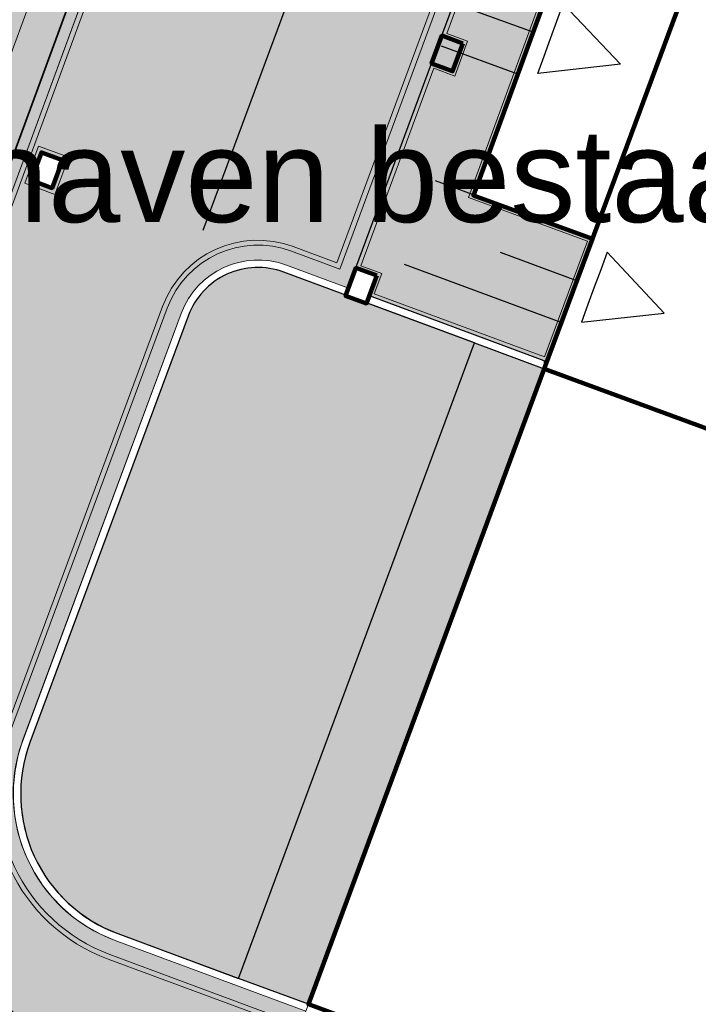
# Model space of a CAD drawing. Header units: metres. Extents: x 154038 to 155227, y 461678 to 462519.
# Tile 7 of 256: x 154438 to 154447, y 461929 to 461942. Entities that reach past the tile are written whole.
import ezdxf
from ezdxf import colors
from ezdxf.entities.mleader import LeaderData, LeaderLine
from ezdxf.math import Vec2, Vec3

# ---------------------------------------------------------------- set-up
doc = ezdxf.new("R2010")
doc.units = ezdxf.units.M
doc.linetypes.add('AM-AS', pattern=[16, 10, -2, 2, -2])
doc.linetypes.add('VH-OPSLUITBAND_100X200', pattern=[16, 8, -2, 4, -2])
for name, color, linetype, lineweight in [('B-WE-OG-BEBOUWING-GV', 2, 'Continuous', 100), ('N-WE-VH-KANTOPSLUITING_OPSLUITBAND_100X200-G', 150, 'VH-OPSLUITBAND_100X200', 0), ('N-WE-VH-KANTOPSLUITING_TROTTOIRBAND_130 150-G', 2, 'Continuous', 0), ('N-WE-VH-KANTVERHARDING_MOLGOOT-G', 6, 'Continuous', 18), ('N-WE-VH-KANTVERHARDING_STOEP-STREKLAAG-G', 230, 'Continuous', 18), ('N-WE-VH-KANTVERHARDING_TROTTOIR-ROLLAAG-G', 62, 'Continuous', 18), ('N-WE-VH-KANTVERHARDING_TROTTOIR-STREKLAAG-G', 220, 'Continuous', 18), ('N-WE-VH-VERHARDING_STRAATBAKSTEEN-STOEP-HV_WF-G', 6, 'Continuous', 25), ('N-WE-VH-VERHARDING_STRAATBAKSTEEN-TROTTOIR-HV_DF-G', 2, 'Continuous', 18), ('N-WE-VH-VERHARDING_STRAATBAKSTEEN_Rijbaan-KV_DF-G', 160, 'Continuous', 35)]:
    doc.layers.add(name, color=color, linetype=linetype, lineweight=lineweight)
for name, color, linetype in [('B-WE-OG-TOPOGRAFIE_KAVEL_ENTREE-G', 3, 'Continuous'), ('B-WE-OG-TOPOGRAFIE_KAVEL_ENTREE_APPARTEMENT-G', 160, 'Continuous'), ('N-GV-GR-GROENVOORZIENING_plantvakStraat_LAAG-G', 3, 'Continuous'), ('N-PV-WEG_RIJBAAN-AS-G', 40, 'AM-AS'), ('X-XX-AL-HULP-T', 7, 'Continuous')]:
    doc.layers.add(name, color=color, linetype=linetype)
doc.layers.add('B-WE-OG-TOPOGRAFIE_KAVEL_ENTREE-H', color=31, linetype='Continuous', plot=False)
for name, color, linetype, true_color in [('N-GV-GR-GROENVOORZIENING_BLINDE_GEVEL_Klimplant-V', 7, 'Continuous', 0x31b700), ('N-GV-GR-GROENVOORZIENING_plantvakStraat_LAAG-V', 7, 'Continuous', 0xcedc00), ('N-GV-GR-GROENVOORZIENING_PORTAAL_Klimplant-G', 7, 'Continuous', 0x00aa13)]:
    doc.layers.add(name, color=color, linetype=linetype, true_color=true_color)
for name, color, linetype, lineweight, true_color in [('N-WE-VH-KANTOPSLUITING_TROTTOIRBAND_130 150-V', 7, 'Continuous', 5, 0xa7a8aa), ('N-WE-VH-KANTVERHARDING_MOLGOOT-V', 7, 'Continuous', 18, 0xb76059), ('N-WE-VH-VERHARDING_STRAATBAKSTEEN-STOEP-HV_WF-V', 7, 'Continuous', 25, 0xb33d26), ('N-WE-VH-VERHARDING_STRAATBAKSTEEN-TROTTOIR-HV_DF-V', 7, 'Continuous', 18, 0xd14124), ('N-WE-VH-VERHARDING_STRAATBAKSTEEN_Rijbaan-KV_DF-V', 7, 'Continuous', 18, 0xb33d26)]:
    doc.layers.add(name, color=color, linetype=linetype, lineweight=lineweight, true_color=true_color)
doc.styles.add('maatvoering', font='arial.ttf')

# ---------------------------------------------------------------- blocks, each defined once
blk = doc.blocks.new('*U116')
at = {"layer": 'B-WE-OG-TOPOGRAFIE_KAVEL_ENTREE-G', "ltscale": 0.0001}
blk.add_lwpolyline([(-0.2500000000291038, 0.5), (-1.250000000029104, 0), (-0.2500000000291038, -0.5), (-0.2500000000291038, -0.25), (-0.2500000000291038, 0), (-0.2500000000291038, 0.25)], close=True, dxfattribs=at)
at = {"layer": 'B-WE-OG-TOPOGRAFIE_KAVEL_ENTREE-H'}
for points in [[(-2.91038304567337e-11, 0.5999999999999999), (2.248194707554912, 0.5999999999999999)], [(-2.91038304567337e-11, 0), (1.093126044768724, 0)], [(-2.91038304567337e-11, -0.5999999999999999), (2.248194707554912, -0.5999999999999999)]]:
    blk.add_lwpolyline(points, dxfattribs=at)
blk = doc.blocks.new('*U168')
at = {"layer": 'B-WE-OG-TOPOGRAFIE_KAVEL_ENTREE-G', "ltscale": 0.0001}
blk.add_lwpolyline([(0.2499999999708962, 0.5), (1.249999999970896, 0), (0.2499999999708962, -0.5), (0.2499999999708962, -0.25), (0.2499999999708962, 0), (0.2499999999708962, 0.25)], close=True, dxfattribs=at)
at = {"layer": 'B-WE-OG-TOPOGRAFIE_KAVEL_ENTREE-H'}
for points in [[(-2.91038304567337e-11, 0.5999999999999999), (-1.093126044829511, 0.5999999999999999)], [(-2.91038304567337e-11, 0), (-1.093126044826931, 0)], [(-2.91038304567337e-11, -0.5999999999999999), (-1.093126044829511, -0.5999999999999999)]]:
    blk.add_lwpolyline(points, dxfattribs=at)
blk = doc.blocks.new('_Dot')
at = {"color": 0, "linetype": 'ByBlock', "lineweight": -2}
blk.add_line((-0.5, 0), (-1, 0), dxfattribs=at)
at = {"color": 0, "linetype": 'ByBlock', "const_width": 0.5}
blk.add_lwpolyline([(-0.25, 0, 1), (0.25, 0, 1)], format="xyb", close=True, dxfattribs=at)

msp = doc.modelspace()

# ---------------------------------------------------------------- hatches: boundary and pattern name
at = {"layer": 'N-GV-GR-GROENVOORZIENING_BLINDE_GEVEL_Klimplant-V'}
h = msp.add_hatch(color=256, dxfattribs=at)
h.dxf.hatch_style = 1
h.paths.add_polyline_path([(154445.069999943, 461937.7349998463), (154441.90000002, 461929.190000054), (154440.962436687, 461929.5378146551), (154444.13243661, 461938.0828144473)])
at = {"layer": 'N-GV-GR-GROENVOORZIENING_plantvakStraat_LAAG-V'}
h = msp.add_hatch(color=256, dxfattribs=at)
h.dxf.hatch_style = 1
edge = h.paths.add_edge_path()
edge.add_line((154440.9624448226, 461929.5378365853), (154444.1324447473, 461938.0828363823))
edge.add_line((154444.1324447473, 461938.0828363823), (154441.569727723, 461939.0336141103))
edge.add_arc((154441.2218911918, 461938.0960589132), 1.000000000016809, 69.6449553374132, 159.6449553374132)
edge.add_line((154440.2843359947, 461938.4438954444), (154438.1576457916, 461932.7116353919))
edge.add_arc((154440.0327561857, 461932.0159623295), 1.999999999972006, 159.6449553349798, 249.6449553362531)
edge.add_line((154439.3370831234, 461930.1408519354), (154440.9624448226, 461929.5378365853))
at = {"layer": 'N-WE-VH-KANTOPSLUITING_TROTTOIRBAND_130 150-V'}
h = msp.add_hatch(color=256, dxfattribs=at)
h.dxf.hatch_style = 1
edge = h.paths.add_edge_path()
edge.add_line((154440.8455628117, 461927.4646888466), (154439.6222244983, 461927.9278496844))
edge.add_arc((154441.2893359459, 461932.4564112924), 4.82567413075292, 163.8740724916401, 249.78969064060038, ccw=False)
edge.add_arc((154431.8220048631, 461935.5752168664), 5.148462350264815, 339.7914297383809, 365.6653792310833)
edge.add_arc((154441.7716615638, 461936.5619188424), 4.849999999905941, 159.7953599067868, 185.6614502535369, ccw=False)
edge.add_line((154437.2201060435, 461938.2369837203), (154441.3797643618, 461949.5344560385))
edge.add_line((154441.3797643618, 461949.5344560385), (154442.1762785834, 461949.2377304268))
edge.add_line((154442.1762785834, 461949.2377304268), (154442.2281013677, 461949.378494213))
edge.add_line((154442.2281013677, 461949.378494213), (154441.2901839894, 461949.7252906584))
edge.add_line((154441.2901839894, 461949.7252906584), (154437.0793362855, 461938.2887898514))
edge.add_arc((154441.7716615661, 461936.5619188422), 5.000000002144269, 159.7953599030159, 185.6614502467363)
edge.add_arc((154431.8206868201, 461935.5753850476), 4.999757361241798, -20.205279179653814, 5.662088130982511, ccw=False)
edge.add_arc((154441.288825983, 461932.4558518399), 4.97497265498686, 163.7433784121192, 249.7895621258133)
edge.add_line((154439.5701263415, 461927.7871877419), (154440.7934587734, 461927.3240290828))
edge.add_line((154440.7934587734, 461927.3240290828), (154440.8455628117, 461927.4646888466))
at = {"layer": 'N-WE-VH-KANTVERHARDING_MOLGOOT-V'}
h = msp.add_hatch(color=256, dxfattribs=at)
h.dxf.hatch_style = 1
edge = h.paths.add_edge_path()
edge.add_line((154558.5261323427, 462012.0579236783), (154538.1447152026, 461956.7832946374))
edge.add_arc((154545.1815914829, 461954.1885967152), 7.500005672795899, 159.7596241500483, 249.6977541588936)
edge.add_line((154542.5792964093, 461947.1545263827), (154612.5705789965, 461921.26090599))
edge.add_arc((154610.8357204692, 461916.5715280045), 5.000000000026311, -20.58069569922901, 69.6977974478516, ccw=False)
edge.add_line((154615.5166106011, 461914.8138967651), (154607.3144307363, 461892.9700071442))
edge.add_line((154607.3144307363, 461892.9700071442), (154598.1586490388, 461874.2199524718))
edge.add_arc((154593.6656960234, 461876.4138925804), 4.999999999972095, 249.829609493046, 333.9734223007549, ccw=False)
edge.add_line((154591.9416302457, 461871.7205358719), (154470.6032437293, 461916.293188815))
edge.add_line((154470.6032437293, 461916.293188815), (154439.5701263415, 461927.7871877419))
edge.add_arc((154441.288825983, 461932.4558518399), 4.97497265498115, 163.7433784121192, 249.7895621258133, ccw=False)
edge.add_arc((154431.8206868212, 461935.5753850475), 4.999757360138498, 339.7947208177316, 365.6620881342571)
edge.add_arc((154441.7716615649, 461936.5619188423), 5.000000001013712, 159.7953598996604, 185.6614502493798, ccw=False)
edge.add_line((154437.0793362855, 461938.2887898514), (154441.8642561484, 461951.2852487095))
edge.add_arc((154446.6796361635, 461949.8209025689), 5.033109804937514, 138.7138688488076, 163.0856024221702, ccw=False)
edge.add_arc((154439.1161319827, 461956.4129667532), 5.000000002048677, 319.1391843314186, 339.7953602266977)
edge.add_line((154443.8084572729, 461954.6860957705), (154451.475256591, 461975.5186401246))
edge.add_arc((154456.1675818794, 461973.7917691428), 4.999999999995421, 69.6977974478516, 159.7953602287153, ccw=False)
edge.add_line((154457.9024404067, 461978.4811471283), (154462.1537891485, 461976.9083396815))
edge.add_arc((154461.1128740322, 461974.0947128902), 3.000000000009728, -20.343793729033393, 69.69779744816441, ccw=False)
edge.add_line((154463.9257444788, 461973.0517556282), (154454.9463861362, 461948.834299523))
edge.add_line((154454.9463861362, 461948.834299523), (154460.1033152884, 461946.9222112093))
edge.add_line((154460.1033152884, 461946.9222112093), (154469.0855757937, 461971.1474944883))
edge.add_arc((154471.8984462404, 461970.1045372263), 2.999999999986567, 69.69779744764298, 159.6562062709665, ccw=False)
edge.add_line((154472.9393613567, 461972.9181640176), (154528.8469925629, 461952.2348599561))
edge.add_line((154528.8469925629, 461952.2348599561), (154530.7500912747, 461957.3960847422))
edge.add_line((154530.7500912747, 461957.3960847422), (154472.5958461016, 461978.9095663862))
edge.add_line((154472.5958461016, 461978.9095663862), (154472.432542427, 461978.4681513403))
edge.add_arc((154471.49466683, 461978.8151230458), 0.9999999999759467, 250.21521438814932, 339.69779744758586, ccw=False)
edge.add_line((154471.1561787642, 461977.8741523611), (154468.36, 461978.88))
edge.add_line((154468.36, 461978.88), (154467.64, 461979.139))
edge.add_line((154467.64, 461979.139), (154467.2680000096, 461979.2740000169))
edge.add_arc((154469.0837774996, 461984.2334361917), 5.281387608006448, 242.7308652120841, 249.89101861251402, ccw=False)
edge.add_arc((154468.2698999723, 461982.4281780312), 3.305490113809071, 230.3797217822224, 240.9332579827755, ccw=False)
edge.add_arc((154469.0104470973, 461983.3785839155), 4.509961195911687, 218.9080785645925, 230.8324608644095, ccw=False)
edge.add_arc((154467.8232880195, 461982.4876780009), 3.027067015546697, 207.7975850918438, 219.8991842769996, ccw=False)
edge.add_line((154465.1455426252, 461981.0760072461), (154457.423, 461983.933))
edge.add_line((154457.423, 461983.933), (154456.332, 461984.306))
edge.add_line((154456.332, 461984.306), (154455.923, 461984.497))
edge.add_line((154455.923, 461984.497), (154455.4459998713, 461984.8160000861))
edge.add_arc((154464.4070690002, 461995.3063009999), 13.79663630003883, 224.1754810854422, 229.4952450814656, ccw=False)
edge.add_line((154454.5119988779, 461985.692001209), (154453.5950010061, 461986.679998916))
edge.add_arc((154491.6295770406, 462020.2798619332), 50.75017013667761, 218.5878924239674, 221.4574793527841, ccw=False)
edge.add_arc((154455.8077064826, 461991.8448703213), 5.015957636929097, 159.8651198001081, 219.9169442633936, ccw=False)
edge.add_line((154451.0982997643, 461993.5715200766), (154454.1116968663, 462001.743838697))
edge.add_line((154454.1116968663, 462001.743838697), (154454.5791233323, 462001.5715500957))
edge.add_line((154454.5791233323, 462001.5715500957), (154457.1723587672, 462008.6090422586))
edge.add_line((154457.1723587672, 462008.6090422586), (154456.7032154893, 462008.7819716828))
edge.add_line((154456.7032154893, 462008.7819716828), (154454.2828790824, 462002.2136259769))
edge.add_line((154454.2828790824, 462002.2136259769), (154453.8155327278, 462002.3858850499))
edge.add_line((154453.8155327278, 462002.3858850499), (154450.6290199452, 461993.7440792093))
edge.add_arc((154455.8077064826, 461991.8448703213), 5.515957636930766, 159.8602134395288, 219.8554219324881)
edge.add_arc((154491.6295770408, 462020.279861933), 51.2501701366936, 218.5942377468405, 221.4643651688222)
edge.add_line((154453.2243554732, 461986.3443511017), (154454.1493766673, 461985.3477088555))
edge.add_arc((154464.407069, 461995.3063010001), 14.29663630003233, 224.1523700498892, 229.6141390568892)
edge.add_line((154455.1438215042, 461984.4165785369), (154455.6768118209, 461984.0601342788))
edge.add_line((154455.6768118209, 461984.0601342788), (154456.1448021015, 461983.8415862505))
edge.add_line((154456.1448021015, 461983.8415862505), (154457.255355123, 461983.4619013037))
edge.add_line((154457.255355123, 461983.4619013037), (154464.8002967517, 461980.6706129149))
edge.add_arc((154467.8232880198, 461982.4876780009), 3.527067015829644, 211.0093109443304, 219.8280945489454)
edge.add_arc((154469.0104470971, 461983.3785839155), 5.009961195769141, 218.9569461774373, 230.8100705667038)
edge.add_arc((154468.2698999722, 461982.4281780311), 3.805490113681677, 230.4097300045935, 241.0528473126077)
edge.add_arc((154469.0837775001, 461984.2334361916), 5.781387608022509, 242.6541068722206, 249.8982256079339)
edge.add_line((154467.0967794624, 461978.8042298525), (154467.4700940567, 461978.6687527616))
edge.add_line((154467.4700940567, 461978.6687527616), (154468.1907559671, 461978.4095146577))
edge.add_line((154468.1907559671, 461978.4095146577), (154470.9869347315, 461977.4036670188))
edge.add_arc((154471.4946418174, 461978.81567688), 1.500512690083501, 250.2232713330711, 338.5576739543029)
edge.add_line((154472.8912980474, 461978.2671427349), (154530.1081702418, 461957.1004389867))
edge.add_line((154530.1081702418, 461957.1004389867), (154528.5510458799, 461952.8775004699))
edge.add_line((154528.5510458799, 461952.8775004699), (154473.1128472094, 461973.3871018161))
edge.add_arc((154471.8984462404, 461970.1045372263), 3.499999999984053, 69.6977974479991, 159.6562062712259)
edge.add_line((154468.6167640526, 461971.3213206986), (154459.8083297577, 461947.5648491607))
edge.add_line((154459.8083297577, 461947.5648491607), (154455.5890240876, 461949.1292850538))
edge.add_line((154455.5890240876, 461949.1292850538), (154464.39455622, 461972.8779294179))
edge.add_arc((154461.1128740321, 461974.0947128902), 3.500000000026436, 339.6562062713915, 429.6977974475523)
edge.add_line((154462.3272750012, 461977.37727748), (154458.0759262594, 461978.9500849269))
edge.add_arc((154456.1675818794, 461973.7917691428), 5.500000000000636, 69.69779744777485, 159.7953602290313)
edge.add_line((154451.0060240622, 461975.6913272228), (154443.3392247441, 461954.8587828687))
edge.add_arc((154439.1154922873, 461956.4132842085), 4.500709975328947, 319.1931473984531, 339.79438015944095, ccw=False)
edge.add_arc((154446.6524531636, 461949.8401276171), 5.500000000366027, 138.6738795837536, 162.7551453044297)
edge.add_line((154441.399697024, 461951.4706345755), (154436.6101037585, 461938.4614769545))
edge.add_arc((154441.771661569, 461936.5619188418), 5.50000000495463, 159.7953598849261, 185.6614502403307)
edge.add_arc((154431.8165160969, 461935.5759169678), 4.503855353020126, -20.18589928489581, 5.6501903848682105, ccw=False)
edge.add_arc((154441.2873598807, 461932.4542087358), 5.472923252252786, 163.3560262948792, 249.787689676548)
edge.add_line((154439.3964658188, 461927.3183146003), (154470.43020987, 461915.8240835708))
edge.add_line((154470.43020987, 461915.8240835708), (154591.7692236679, 461871.251200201))
edge.add_arc((154593.6656960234, 461876.4138925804), 5.499999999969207, 249.8296094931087, 333.9734223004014)
edge.add_line((154598.6079443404, 461874.0005584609), (154607.7741604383, 461892.7719816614))
edge.add_line((154607.7741604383, 461892.7719816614), (154615.9846996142, 461914.6381336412))
edge.add_arc((154610.8357204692, 461916.5715280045), 5.499999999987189, 339.4193043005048, 429.6977974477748)
edge.add_line((154612.7440648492, 461921.7298437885), (154542.752782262, 461947.6234641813))
edge.add_arc((154545.1815841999, 461954.1885933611), 7.000000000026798, 159.7595533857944, 249.6977974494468, ccw=False)
edge.add_line((154538.6138409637, 461956.6103177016), (154558.9952474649, 462011.8849178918))
edge.add_line((154558.9952474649, 462011.8849178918), (154563.3713801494, 462023.7530320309))
edge.add_arc((154558.2110114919, 462025.6558175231), 5.499999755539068, 339.7595293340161, 385.4804184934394)
edge.add_arc((154573.5574626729, 462032.9692587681), 11.49999985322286, 159.6887863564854, 205.4804028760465, ccw=False)
edge.add_line((154562.772521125, 462036.9611295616), (154575.568019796, 462071.5294537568))
edge.add_line((154575.568019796, 462071.5294537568), (154579.1317401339, 462070.2104020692))
edge.add_line((154579.1317401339, 462070.2104020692), (154565.8156519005, 462034.2355859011))
edge.add_arc((154570.9778553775, 462032.3283567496), 5.503259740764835, 159.7227309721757, 249.6481372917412)
edge.add_line((154569.063907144, 462027.1686406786), (154573.604097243, 462025.4875655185))
edge.add_line((154573.604097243, 462025.4875655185), (154634.4795689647, 462002.9474865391))
edge.add_arc((154636.3893216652, 462008.1052810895), 5.500000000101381, 249.6821537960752, 339.7069589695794)
edge.add_line((154641.5479425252, 462006.197761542), (154651.8691853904, 462034.1101249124))
edge.add_line((154651.8691853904, 462034.1101249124), (154656.0898751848, 462032.5494271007))
edge.add_line((154656.0898751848, 462032.5494271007), (154645.7663049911, 462004.6307697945))
edge.add_arc((154650.9249258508, 462002.723250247), 5.49999999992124, 159.7069589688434, 249.6821538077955)
edge.add_line((154649.0151731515, 461997.5654556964), (154658.5575440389, 461994.032246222))
edge.add_line((154658.5575440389, 461994.032246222), (154658.7366684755, 461994.4990962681))
edge.add_line((154658.7366684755, 461994.4990962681), (154649.1887870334, 461998.0343461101))
edge.add_arc((154650.924925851, 462002.7232502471), 4.999999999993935, 159.706958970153, 249.6821538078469, ccw=False)
edge.add_line((154646.2352705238, 462004.4573589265), (154656.7322515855, 462032.8449817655))
edge.add_line((154656.7322515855, 462032.8449817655), (154651.5736307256, 462034.7525013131))
edge.add_line((154651.5736307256, 462034.7525013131), (154641.0789769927, 462006.3711724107))
edge.add_arc((154636.3899779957, 462008.1038537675), 4.998889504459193, 249.66941869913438, 339.7196940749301, ccw=False)
edge.add_line((154634.6531828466, 462003.4163769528), (154573.7777367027, 462025.9564464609))
edge.add_line((154573.7777367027, 462025.9564464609), (154569.2375292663, 462027.637528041))
edge.add_arc((154570.9736680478, 462032.3264320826), 4.999999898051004, 159.6888058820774, 249.68215381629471, ccw=False)
edge.add_line((154566.2845624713, 462034.0620264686), (154579.7742101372, 462070.5057532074))
edge.add_line((154579.7742101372, 462070.5057532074), (154575.2726686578, 462072.1719237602))
edge.add_line((154575.2726686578, 462072.1719237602), (154562.3036105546, 462037.1346889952))
edge.add_arc((154573.5981678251, 462032.9710962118), 12.03754662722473, 159.7642423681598, 205.404948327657)
edge.add_arc((154558.2106578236, 462025.6558013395), 5.00032598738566, -20.23889693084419, 25.47884261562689, ccw=False)
edge.add_line((154562.9022556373, 462023.9260123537), (154558.5261323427, 462012.0579236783))
at = {"layer": 'N-WE-VH-VERHARDING_STRAATBAKSTEEN-STOEP-HV_WF-V'}
h = msp.add_hatch(color=256, dxfattribs=at)
h.dxf.hatch_style = 1
h.paths.add_polyline_path([(154446.6693969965, 461947.0480865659), (154444.1176773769, 461940.0651177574), (154445.7179990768, 461939.4809975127), (154445.1047362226, 461937.8287720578), (154442.7205811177, 461938.7133026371), (154442.822, 461938.987), (154442.54, 461939.091), (154443.557, 461941.838), (154443.838, 461941.734), (154443.977, 461942.109), (154443.6955777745, 461942.2131562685), (154443.9871300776, 461943.0009518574), (154444.268, 461942.897), (154444.407, 461943.272), (154444.1259386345, 461943.3760227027), (154445.479, 461947.033), (154445.76, 461946.929), (154445.9079999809, 461947.328000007), (154445.6269484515, 461947.4318607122), (154445.8353437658, 461947.9949600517), (154455.848189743, 461944.2927228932), (154455.64, 461943.73)])
at = {"layer": 'N-WE-VH-VERHARDING_STRAATBAKSTEEN-TROTTOIR-HV_DF-V'}
h = msp.add_hatch(color=256, dxfattribs=at)
h.dxf.hatch_style = 1
h.paths.add_polyline_path([(154443.557, 461941.838), (154443.696, 461942.213), (154443.977, 461942.109), (154443.838, 461941.734)], flags=17)
h.paths.add_polyline_path([(154439.617, 461943.298), (154439.335, 461943.403), (154439.474, 461943.778), (154439.756, 461943.673)], flags=16)
h.paths.add_polyline_path([(154438.593, 461940.539), (154438.454, 461940.164), (154438.173, 461940.268), (154438.312, 461940.643)], flags=16)
h.paths.add_polyline_path([(154443.987, 461943.001), (154444.126, 461943.376), (154444.407, 461943.272), (154444.268, 461942.897)], flags=17)
h.paths.add_polyline_path([(154440.359, 461945.3), (154440.078, 461945.405), (154440.217, 461945.78), (154440.498, 461945.675)], flags=16)
edge = h.paths.add_edge_path()
edge.add_line((154443.557, 461941.838), (154443.6955777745, 461942.2131562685))
edge.add_line((154443.6955777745, 461942.2131562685), (154443.987, 461943.001))
edge.add_line((154443.987, 461943.001), (154444.1259386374, 461943.3760227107))
edge.add_line((154444.1259386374, 461943.3760227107), (154445.479, 461947.033))
edge.add_line((154445.479, 461947.033), (154445.627, 461947.432))
edge.add_line((154445.627, 461947.432), (154441.6882861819, 461948.8850819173))
edge.add_line((154441.6882861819, 461948.8850819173), (154441.542, 461948.492))
edge.add_line((154441.542, 461948.492), (154441.261, 461948.596))
edge.add_line((154441.261, 461948.596), (154441.4080000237, 461948.9909999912))
edge.add_line((154441.4080000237, 461948.9909999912), (154441.2069962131, 461949.0652243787))
edge.add_line((154441.2069962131, 461949.0652243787), (154437.2201060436, 461938.2369837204))
edge.add_arc((154441.7716615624, 461936.5619188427), 4.8499999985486, 159.7953599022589, 185.6614502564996)
edge.add_arc((154431.8220048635, 461935.5752168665), 5.148462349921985, -20.208570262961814, 5.665379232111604, ccw=False)
edge.add_arc((154441.2893163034, 461932.4564013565), 4.825658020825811, 163.8738943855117, 249.7898687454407)
edge.add_line((154439.6222244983, 461927.9278496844), (154441.2131453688, 461927.3385094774))
edge.add_line((154441.2131453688, 461927.3385094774), (154441.6914213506, 461928.6275555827))
edge.add_line((154441.6914213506, 461928.6275555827), (154441.865311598, 461929.0962092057))
edge.add_line((154441.865311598, 461929.0962092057), (154439.3022994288, 461930.0470964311))
edge.add_arc((154440.0327561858, 461932.0159623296), 2.099999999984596, 160.6539472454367, 249.64495412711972, ccw=False)
edge.add_line((154438.05133271, 461932.7116353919), (154440.190580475, 461938.4786790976))
edge.add_arc((154441.2218911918, 461938.0960589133), 1.100000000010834, 69.65244431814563, 159.6449553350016, ccw=False)
edge.add_line((154441.6043765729, 461939.1274196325), (154442.4390337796, 461938.8178827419))
edge.add_line((154442.4390337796, 461938.8178827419), (154442.54, 461939.091))
edge.add_line((154442.54, 461939.091), (154443.557, 461941.838))
at = {"layer": 'N-WE-VH-VERHARDING_STRAATBAKSTEEN_Rijbaan-KV_DF-V'}
h = msp.add_hatch(color=256, dxfattribs=at)
h.dxf.hatch_style = 1
edge = h.paths.add_edge_path()
edge.add_line((154439.5701263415, 461927.7871877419), (154470.6032437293, 461916.293188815))
edge.add_line((154470.6032437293, 461916.293188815), (154470.0905525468, 461916.4815216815))
edge.add_line((154470.0905525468, 461916.4815216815), (154591.9416302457, 461871.7205358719))
edge.add_arc((154593.6656960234, 461876.4138925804), 4.999999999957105, 249.829609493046, 333.9734223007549)
edge.add_line((154598.1586490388, 461874.2199524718), (154607.3144307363, 461892.9700071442))
edge.add_line((154607.3144307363, 461892.9700071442), (154615.5166106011, 461914.8138967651))
edge.add_arc((154610.8357204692, 461916.5715280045), 5.000000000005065, 339.419304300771, 429.6977974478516)
edge.add_line((154612.5705789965, 461921.26090599), (154542.5792964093, 461947.1545263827))
edge.add_arc((154545.1815914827, 461954.1885967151), 7.500005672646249, 159.7596241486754, 249.6977541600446, ccw=False)
edge.add_line((154538.1447152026, 461956.7832946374), (154562.9038417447, 462023.9303331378))
edge.add_arc((154558.2107143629, 462025.6558096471), 5.000271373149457, 339.8135298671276, 385.4790353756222)
edge.add_arc((154573.5981678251, 462032.9710962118), 12.03754662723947, 159.7642423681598, 205.404948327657, ccw=False)
edge.add_line((154562.3036105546, 462037.1346889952), (154575.2726686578, 462072.1719237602))
edge.add_line((154575.2726686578, 462072.1719237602), (154579.7742101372, 462070.5057532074))
edge.add_line((154579.7742101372, 462070.5057532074), (154566.2845624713, 462034.0620264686))
edge.add_arc((154570.9736680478, 462032.3264320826), 4.999999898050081, 159.6888058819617, 249.6821538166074)
edge.add_line((154569.2375292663, 462027.637528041), (154573.7777367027, 462025.9564464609))
edge.add_line((154573.7777367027, 462025.9564464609), (154634.6531828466, 462003.4163769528))
edge.add_arc((154636.3899779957, 462008.1038537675), 4.998889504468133, 249.6694186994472, 339.7196940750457)
edge.add_line((154641.0789769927, 462006.3711724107), (154651.5736307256, 462034.7525013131))
edge.add_line((154651.5736307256, 462034.7525013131), (154656.7322515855, 462032.8449817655))
edge.add_line((154656.7322515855, 462032.8449817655), (154647.9919516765, 462009.2080583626))
edge.add_line((154647.9919516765, 462009.2080583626), (154646.2352705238, 462004.4573589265))
edge.add_arc((154650.9249258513, 462002.7232502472), 5.000000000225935, 159.7069589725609, 249.6821538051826)
edge.add_line((154649.1887870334, 461998.0343461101), (154658.7366684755, 461994.499096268))
edge.add_arc((154660.4665654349, 461999.2017124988), 5.01070283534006, 249.8035297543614, 339.7268731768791)
edge.add_line((154665.1668630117, 461997.4655254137), (154659.7767825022, 461983.0241389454))
edge.add_arc((154655.0540404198, 461984.6659998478), 5.00000000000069, 340.8299967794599, 429.6821537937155)
edge.add_line((154656.7901792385, 461989.3549039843), (154644.7525067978, 461993.812037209))
edge.add_arc((154643.7108235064, 461990.9986947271), 3.000000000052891, 69.68215379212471, 159.7069589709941)
edge.add_line((154640.8970303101, 461992.0391599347), (154638.3574152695, 461985.1711248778))
edge.add_line((154638.3574152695, 461985.1711248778), (154639.0138619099, 461984.9280654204))
edge.add_line((154639.0138619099, 461984.9280654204), (154621.3957129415, 461937.2822361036))
edge.add_line((154621.3957129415, 461937.2822361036), (154616.2369078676, 461939.18925747))
edge.add_line((154616.2369078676, 461939.18925747), (154633.0368091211, 461984.6222498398))
edge.add_line((154633.0368091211, 461984.6222498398), (154635.7587960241, 461991.9832844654))
edge.add_arc((154631.0296758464, 461993.5729714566), 4.989156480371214, 341.4200028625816, 429.8330297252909)
edge.add_line((154632.7497230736, 461998.2562523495), (154572.3374827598, 462020.6248127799))
edge.add_arc((154570.6126869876, 462015.931697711), 5.000024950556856, 69.82080265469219, 159.7594348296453)
edge.add_line((154565.9214219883, 462017.6615191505), (154543.8729118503, 461957.8657154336))
edge.add_arc((154548.5641570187, 461956.135912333), 4.999999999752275, 159.7595533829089, 249.6977974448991)
edge.add_line((154546.8292984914, 461951.4465343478), (154551.5089082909, 461949.7152896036))
edge.add_line((154551.5089082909, 461949.7152896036), (154604.8372906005, 461929.986191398))
edge.add_line((154604.8372906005, 461929.986191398), (154604.5944104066, 461929.3296784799))
edge.add_line((154604.5944104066, 461929.3296784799), (154615.9324448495, 461925.1351166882))
edge.add_arc((154612.0217732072, 461917.9894568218), 8.145784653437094, -20.155145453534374, 61.309025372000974, ccw=False)
edge.add_line((154619.6687348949, 461915.1827176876), (154607.5230941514, 461882.4581043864))
edge.add_line((154607.5230941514, 461882.4581043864), (154599.7785074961, 461866.5980251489))
edge.add_arc((154597.0827356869, 461867.9143892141), 2.999999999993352, 249.8296094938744, 333.9734223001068, ccw=False)
edge.add_line((154596.0482962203, 461865.0983751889), (154522.8919939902, 461891.9717378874))
edge.add_line((154522.8919939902, 461891.9717378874), (154517.7156948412, 461893.8732085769))
edge.add_line((154517.7156948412, 461893.8732085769), (154468.4354494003, 461911.9758992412))
edge.add_line((154468.4354494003, 461911.9758992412), (154436.0776808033, 461923.9620591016))
edge.add_arc((154435.035717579, 461921.1488202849), 3.000000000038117, 69.67645264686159, 132.4726612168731)
edge.add_arc((154433.6852409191, 461922.6240195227), 0.9999999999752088, 132.472662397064, 187.9450799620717)
edge.add_arc((154437.646844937, 461923.1769151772), 4.99999999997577, 187.9450838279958, 247.6655459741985)
edge.add_line((154435.7467826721, 461918.5520083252), (154422.4121162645, 461923.9966564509))
edge.add_line((154422.4121162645, 461923.9966564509), (154421.5387925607, 461924.3197331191))
edge.add_arc((154423.2577357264, 461929.4971732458), 5.455332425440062, 251.6335042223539, 335.0370103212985)
edge.add_line((154428.20343421, 461927.194844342), (154431.3512072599, 461935.74810361))
edge.add_arc((154436.04755767, 461934.01921082), 5.004475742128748, 134.0389404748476, 159.7895530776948, ccw=False)
edge.add_arc((154429.1095388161, 461941.2213395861), 4.995880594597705, 313.8207778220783, 339.8007154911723)
edge.add_line((154433.7981594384, 461939.4963295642), (154438.5888695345, 461952.5191686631))
edge.add_arc((154433.9969456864, 461954.497611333), 5.000000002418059, 336.691076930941, 360.9168408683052)
edge.add_arc((154443.7825352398, 461954.6542126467), 4.786842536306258, 159.3300554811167, 180.9168408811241, ccw=False)
edge.add_line((154439.3038249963, 461956.343891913), (154448.118844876, 461980.2964286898))
edge.add_arc((154443.427120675, 461982.0249335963), 5.000000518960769, 339.7754100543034, 429.697795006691)
edge.add_line((154445.1619795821, 461986.7143119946), (154443.4713610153, 461987.3397646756))
edge.add_line((154443.4713610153, 461987.3397646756), (154460.0284424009, 462032.2598463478))
edge.add_line((154460.0284424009, 462032.2598463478), (154461.7082770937, 462036.7993996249))
edge.add_line((154461.7082770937, 462036.7993996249), (154485.2509095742, 462100.6452956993))
edge.add_line((154485.2509095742, 462100.6452956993), (154490.4112600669, 462098.7424602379))
edge.add_line((154490.4112600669, 462098.7424602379), (154487.4704912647, 462090.7673104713))
edge.add_line((154487.4704912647, 462090.7673104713), (154487.0014044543, 462090.9402191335))
edge.add_line((154487.0014044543, 462090.9402191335), (154485.5372931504, 462086.9698303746))
edge.add_line((154485.5372931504, 462086.9698303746), (154486.006436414, 462086.7969009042))
edge.add_line((154486.006436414, 462086.7969009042), (154483.4116809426, 462079.7601139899))
edge.add_line((154483.4116809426, 462079.7601139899), (154482.9425376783, 462079.9330434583))
edge.add_line((154482.9425376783, 462079.9330434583), (154481.4212140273, 462075.8073250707))
edge.add_line((154481.4212140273, 462075.8073250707), (154481.8903572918, 462075.634395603))
edge.add_line((154481.8903572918, 462075.634395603), (154479.2953784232, 462068.5976568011))
edge.add_line((154479.2953784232, 462068.5976568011), (154478.8264474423, 462068.7705080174))
edge.add_line((154478.8264474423, 462068.7705080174), (154477.5683829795, 462065.3580026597))
edge.add_line((154477.5683829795, 462065.3580026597), (154478.0374057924, 462065.1854730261))
edge.add_line((154478.0374057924, 462065.1854730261), (154475.4426311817, 462058.1486343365))
edge.add_line((154475.4426311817, 462058.1486343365), (154474.9740845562, 462058.3213361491))
edge.add_line((154474.9740845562, 462058.3213361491), (154474.1103155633, 462055.9797738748))
edge.add_line((154474.1103155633, 462055.9797738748), (154474.5791570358, 462055.8069556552))
edge.add_line((154474.5791570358, 462055.8069556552), (154471.9846909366, 462048.7699880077))
edge.add_line((154471.9846909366, 462048.7699880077), (154471.5155476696, 462048.9429174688))
edge.add_line((154471.5155476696, 462048.9429174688), (154470.6146857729, 462046.5008114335))
edge.add_line((154470.6146857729, 462046.5008114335), (154471.0838290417, 462046.3278819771))
edge.add_line((154471.0838290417, 462046.3278819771), (154468.4890393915, 462039.291025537))
edge.add_line((154468.4890393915, 462039.291025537), (154468.0203144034, 462039.4638008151))
edge.add_line((154468.0203144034, 462039.4638008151), (154463.7442850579, 462027.86724917))
edge.add_line((154463.7442850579, 462027.86724917), (154464.2080790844, 462027.6962915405))
edge.add_line((154464.2080790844, 462027.6962915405), (154461.6142399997, 462020.6590933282))
edge.add_line((154461.6142399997, 462020.6590933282), (154461.1451235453, 462020.8320955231))
edge.add_line((154461.1451235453, 462020.8320955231), (154460.2537501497, 462018.4137607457))
edge.add_line((154460.2537501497, 462018.4137607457), (154460.722893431, 462018.2408313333))
edge.add_line((154460.722893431, 462018.2408313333), (154458.1287677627, 462011.2038214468))
edge.add_line((154458.1287677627, 462011.2038214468), (154457.6625552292, 462011.3756705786))
edge.add_line((154457.6625552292, 462011.3756705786), (154456.7032087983, 462008.7819535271))
edge.add_line((154456.7032087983, 462008.7819535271), (154457.1723587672, 462008.6090422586))
edge.add_line((154457.1723587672, 462008.6090422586), (154454.5791233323, 462001.5715500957))
edge.add_line((154454.5791233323, 462001.5715500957), (154454.1116968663, 462001.743838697))
edge.add_line((154454.1116968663, 462001.743838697), (154451.0982997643, 461993.5715200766))
edge.add_arc((154455.8077064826, 461991.8448703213), 5.015957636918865, 159.8651198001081, 219.9169442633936)
edge.add_line((154451.9605902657, 461988.6262482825), (154453.5950010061, 461986.679998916))
edge.add_line((154453.5950010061, 461986.679998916), (154454.5119988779, 461985.692001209))
edge.add_arc((154464.4070690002, 461995.3063009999), 13.79663630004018, 224.1754810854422, 229.4952450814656)
edge.add_line((154455.4459998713, 461984.8160000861), (154455.923, 461984.497))
edge.add_line((154455.923, 461984.497), (154456.332, 461984.306))
edge.add_line((154456.332, 461984.306), (154457.423, 461983.933))
edge.add_line((154457.423, 461983.933), (154465.1455426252, 461981.0760072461))
edge.add_arc((154467.8232880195, 461982.4876780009), 3.02706701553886, 207.7975850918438, 219.8991842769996)
edge.add_arc((154469.0104470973, 461983.3785839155), 4.50996119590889, 218.9080785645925, 230.8324608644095)
edge.add_arc((154468.2698999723, 461982.4281780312), 3.305490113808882, 230.3797217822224, 240.9332579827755)
edge.add_arc((154469.0837774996, 461984.2334361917), 5.281387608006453, 242.7308652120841, 249.891018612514)
edge.add_line((154467.2680000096, 461979.2740000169), (154467.64, 461979.139))
edge.add_line((154467.64, 461979.139), (154468.36, 461978.88))
edge.add_line((154468.36, 461978.88), (154471.1561787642, 461977.8741523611))
edge.add_arc((154471.49466683, 461978.8151230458), 0.9999999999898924, 250.2152143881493, 339.6977974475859)
edge.add_line((154472.432542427, 461978.4681513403), (154472.5958461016, 461978.9095663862))
edge.add_line((154472.5958461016, 461978.9095663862), (154530.7500912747, 461957.3960847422))
edge.add_line((154530.7500912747, 461957.3960847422), (154528.8469925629, 461952.2348599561))
edge.add_line((154528.8469925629, 461952.2348599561), (154472.9393613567, 461972.9181640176))
edge.add_arc((154471.8984462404, 461970.1045372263), 3.000000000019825, 69.6977974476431, 159.6562062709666)
edge.add_line((154469.0855757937, 461971.1474944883), (154460.1033152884, 461946.9222112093))
edge.add_line((154460.1033152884, 461946.9222112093), (154454.9463861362, 461948.834299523))
edge.add_line((154454.9463861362, 461948.834299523), (154463.9257444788, 461973.0517556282))
edge.add_arc((154461.1128740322, 461974.0947128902), 2.999999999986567, 339.6562062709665, 429.6977974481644)
edge.add_line((154462.1537891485, 461976.9083396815), (154457.9024404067, 461978.4811471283))
edge.add_arc((154456.1675818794, 461973.7917691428), 5.000000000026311, 69.69779744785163, 159.7953602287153)
edge.add_line((154451.475256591, 461975.5186401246), (154443.8084572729, 461954.6860957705))
edge.add_arc((154439.1161319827, 461956.4129667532), 5.000000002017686, 319.13918433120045, 339.79536022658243, ccw=False)
edge.add_arc((154446.6796361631, 461949.8209025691), 5.033109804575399, 138.7138688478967, 163.0856024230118)
edge.add_line((154441.8642561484, 461951.2852487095), (154437.0793362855, 461938.2887898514))
edge.add_arc((154441.7716615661, 461936.5619188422), 5.000000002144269, 159.7953599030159, 185.6614502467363)
edge.add_arc((154431.8206868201, 461935.5753850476), 4.999757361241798, -20.205279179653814, 5.662088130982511, ccw=False)
edge.add_arc((154441.2888259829, 461932.4558518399), 4.974972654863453, 163.7433784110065, 249.7895621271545)

# ---------------------------------------------------------------- linework, layer by layer
at = {"layer": 'B-WE-OG-BEBOUWING-GV'}
for points in [[(154451.98, 461941.84), (154449.8016192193, 461935.9965709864), (154445.07, 461937.735), (154445.718, 461939.481), (154444.118, 461940.065), (154446.669, 461947.047), (154453.0350002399, 461944.6929999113), (154455.64, 461943.73), (154454.583, 461940.873)], [(154451.98, 461941.84), (154449.8016192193, 461935.9965709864), (154445.07, 461937.735), (154445.718, 461939.481), (154444.118, 461940.065), (154446.669, 461947.047), (154453.0350002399, 461944.6929999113), (154455.64, 461943.73), (154454.583, 461940.873)], [(154445.07, 461937.735), (154448.301905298, 461946.4431892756), (154453.0350002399, 461944.6929999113), (154449.8016192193, 461935.9965709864)], [(154443.977, 461942.109), (154443.838, 461941.734), (154443.557, 461941.838), (154443.696, 461942.213)], [(154438.593, 461940.539), (154438.454, 461940.164), (154438.173, 461940.268), (154438.312, 461940.643)], [(154442.822, 461938.987), (154442.683, 461938.612), (154442.401, 461938.715), (154442.54, 461939.091)], [(154474.5880118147, 461927.0532454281), (154467.877, 461929.539), (154466.73, 461929.964), (154455.0599999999, 461934.2499999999), (154453.965, 461934.657), (154449.87, 461936.1799999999), (154449.8016192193, 461935.9965709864), (154445.07, 461937.735), (154441.9, 461929.19), (154450.924, 461925.848), (154451.629, 461927.751), (154453.85, 461926.928), (154453.146, 461925.025), (154462.17, 461921.6829999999), (154462.874, 461923.587), (154465.09, 461922.767), (154464.385, 461920.863), (154471.341, 461918.287)]]:
    msp.add_lwpolyline(points, close=True, dxfattribs=at)
msp.add_lwpolyline([(154462.17, 461921.6829999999), (154453.146, 461925.025), (154453.85, 461926.928), (154451.629, 461927.751), (154450.924, 461925.848), (154441.9, 461929.19), (154445.07, 461937.735), (154449.8016192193, 461935.9965709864), (154449.87, 461936.1799999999), (154453.965, 461934.657), (154455.0599999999, 461934.2499999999), (154466.73, 461929.964)], dxfattribs=at)
at = {"layer": 'N-GV-GR-GROENVOORZIENING_plantvakStraat_LAAG-G'}
msp.add_lwpolyline([(154440.9624448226, 461929.5378365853), (154444.1324447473, 461938.0828363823), (154441.569727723, 461939.0336141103, 0.4142135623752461), (154440.2843359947, 461938.4438954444), (154438.1576457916, 461932.7116353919, 0.4142135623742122), (154439.3370831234, 461930.1408519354)], format="xyb", close=True, dxfattribs=at)
at = {"layer": 'N-GV-GR-GROENVOORZIENING_PORTAAL_Klimplant-G'}
msp.add_lwpolyline([(154445.069999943, 461937.7349998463), (154441.90000002, 461929.190000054), (154440.962436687, 461929.5378146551), (154444.13243661, 461938.0828144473)], close=True, dxfattribs=at)
at = {"layer": 'N-PV-WEG_RIJBAAN-AS-G'}
msp.add_lwpolyline([(154440.4863000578, 461939.5975631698), (154443.6588773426, 461948.1591758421)], dxfattribs=at)
at = {"layer": 'N-WE-VH-KANTOPSLUITING_OPSLUITBAND_100X200-G'}
msp.add_lwpolyline([(154441.569727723, 461939.0336141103), (154442.40431886, 461938.7239776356), (154442.4390337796, 461938.8178827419), (154441.6043765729, 461939.1274196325, 0.4141752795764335), (154440.190580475, 461938.4786790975), (154438.0638902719, 461932.746419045, 0.4142135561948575), (154439.3022994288, 461930.0470964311), (154441.8653114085, 461929.096209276), (154441.9000928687, 461929.1899656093), (154439.3370830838, 461930.1408519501, -0.4142135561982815), (154438.1576457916, 461932.7116353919), (154440.2843359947, 461938.4438954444, -0.4142135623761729)], format="xyb", close=True, dxfattribs=at)
msp.add_lwpolyline([(154442.7205811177, 461938.7133026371), (154445.0715621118, 461937.8410797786), (154445.069999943, 461937.7349998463), (154442.6854834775, 461938.6185852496)], close=True, dxfattribs=at)
at = {"layer": 'N-WE-VH-KANTOPSLUITING_TROTTOIRBAND_130 150-G'}
msp.add_lwpolyline([(154440.8455628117, 461927.4646888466), (154439.6222244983, 461927.9278496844, -0.3934852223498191), (154436.6535348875, 461933.7967393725, 0.1133785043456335), (154436.945319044, 461936.0834652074, -0.1133437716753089), (154437.2201060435, 461938.2369837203), (154441.3797643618, 461949.5344560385), (154442.1762785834, 461949.2377304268), (154442.2281013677, 461949.378494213), (154441.2901839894, 461949.7252906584), (154437.0793362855, 461938.2887898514, 0.1133437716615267), (154436.7960507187, 461936.0686676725, -0.113349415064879), (154436.5127651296, 461933.8485455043, 0.3941432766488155), (154439.5701263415, 461927.7871877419), (154440.7934587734, 461927.3240290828)], format="xyb", close=True, dxfattribs=at)
at = {"layer": 'N-WE-VH-KANTVERHARDING_MOLGOOT-G'}
for points in [[(154528.5510458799, 461952.8775004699), (154473.1128472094, 461973.3871018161, 0.4140009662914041), (154468.6167640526, 461971.3213206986), (154459.8083297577, 461947.5648491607), (154455.5890240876, 461949.1292850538), (154464.39455622, 461972.8779294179, 0.4144261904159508), (154462.3272750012, 461977.37727748), (154458.0759262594, 461978.9500849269, 0.4147123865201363), (154451.0060240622, 461975.6913272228), (154443.3392247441, 461954.8587828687, -0.09013272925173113), (154442.5221557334, 461953.4720201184, 0.1054627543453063), (154441.399697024, 461951.4706345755), (154436.6101037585, 461938.4614769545, 0.1133437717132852), (154436.2984896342, 461936.0193425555, -0.1132111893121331), (154436.0437355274, 461934.021784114, 0.396087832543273), (154439.3964658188, 461927.3183146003), (154470.43020987, 461915.8240835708), (154591.7692236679, 461871.251200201, 0.3845841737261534)], [(154591.9416302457, 461871.7205358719), (154470.6032437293, 461916.293188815), (154439.5701263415, 461927.7871877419, -0.3941432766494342), (154436.5127651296, 461933.8485455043, 0.1133494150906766), (154436.7960507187, 461936.0686676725, -0.1133437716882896), (154437.0793362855, 461938.2887898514), (154441.8642561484, 461951.2852487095, -0.1067444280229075), (154442.8976373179, 461953.1418480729, 0.09037441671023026), (154443.8084572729, 461954.6860957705), (154451.475256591, 461975.5186401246, -0.4147123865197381), (154457.9024404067, 461978.4811471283), (154462.1537891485, 461976.9083396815, -0.4144261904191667), (154463.9257444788, 461973.0517556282), (154454.9463861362, 461948.834299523), (154460.1033152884, 461946.9222112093), (154469.0855757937, 461971.1474944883, -0.4140009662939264), (154472.9393613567, 461972.9181640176), (154528.8469925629, 461952.2348599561)]]:
    msp.add_lwpolyline(points, format="xyb", dxfattribs=at)
at = {"layer": 'N-WE-VH-KANTVERHARDING_STOEP-STREKLAAG-G'}
msp.add_lwpolyline([(154446.6396630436, 461947.1123954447), (154444.0535472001, 461940.0352988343), (154445.6536302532, 461939.4512656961), (154445.0752572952, 461937.893039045), (154442.784832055, 461938.7427954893), (154442.8862847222, 461939.0165840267), (154442.604271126, 461939.1205890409), (154443.5865318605, 461941.7737554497), (154443.8675135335, 461941.6697622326), (154444.0412694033, 461942.1385280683), (154443.759823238, 461942.2426931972), (154444.0166675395, 461942.9367052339), (154444.2975135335, 461942.8327622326), (154444.4712694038, 461943.3015280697), (154444.1901803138, 461943.4055610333), (154445.5085412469, 461946.9687519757), (154445.7895027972, 461946.8647662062), (154445.9722887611, 461947.3575473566), (154445.6912025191, 461947.4614208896), (154445.8648866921, 461947.9307281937), (154455.7839436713, 461944.2631693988), (154455.6104542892, 461943.7942392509)], close=True, dxfattribs=at)
at = {"layer": 'N-WE-VH-KANTVERHARDING_TROTTOIR-ROLLAAG-G'}
msp.add_lwpolyline([(154466.6290104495, 461919.8186211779), (154464.5099269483, 461920.6034627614), (154464.2973783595, 461920.0425144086), (154441.434297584, 461928.50950315), (154441.6082241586, 461928.9782688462), (154439.2327321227, 461929.8595853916, -0.4092928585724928), (154437.86322124, 461932.7795840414), (154440.0030658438, 461938.5482367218, -0.4141752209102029), (154441.6739193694, 461939.3149397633), (154442.3208626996, 461939.0750175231), (154445.7171781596, 461948.251903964), (154456.1077596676, 461944.4097065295), (154454.4573455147, 461939.9971409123), (154455.9766444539, 461939.4277722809), (154456.6782912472, 461939.2077643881), (154456.8489092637, 461939.6698078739), (154468.8644116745, 461935.2259300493), (154468.697227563, 461934.773921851), (154469.9966485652, 461934.2989706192), (154470.5405339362, 461935.7662194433)], format="xyb", dxfattribs=at)
at = {"layer": 'N-WE-VH-KANTVERHARDING_TROTTOIR-STREKLAAG-G'}
msp.add_lwpolyline([(154441.4196713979, 461949.4484115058), (154437.2826972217, 461938.2139351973, 0.1133437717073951), (154437.0116936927, 461936.0900451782, -0.1132623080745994), (154436.7169551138, 461933.775944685, 0.4048299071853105), (154439.8235070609, 461927.9288098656), (154444.3741562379, 461926.2289172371), (154444.4277378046, 461926.374131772), (154465.8708604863, 461918.4349923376), (154465.9418591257, 461918.6223690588), (154466.0847718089, 461918.5705335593), (154466.542810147, 461919.7793697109), (154464.5488420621, 461920.5179212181), (154464.3362944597, 461919.9569754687), (154441.3485468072, 461928.4701326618), (154441.5224870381, 461928.9389351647), (154439.2095314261, 461929.79705046, -0.4093623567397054), (154437.8004918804, 461932.802260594), (154439.9405296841, 461938.571434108, -0.4141752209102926), (154441.6971116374, 461939.3774778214), (154442.2814526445, 461939.1607719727), (154445.67776847, 461948.3375908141)], format="xyb", dxfattribs=at)
msp.add_lwpolyline([(154438.6787353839, 461940.5783904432), (154438.4933710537, 461940.0783068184), (154438.0872646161, 461940.2286095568), (154438.2726289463, 461940.7286931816)], close=True, dxfattribs=at)
at = {"layer": 'N-WE-VH-VERHARDING_STRAATBAKSTEEN-STOEP-HV_WF-G'}
msp.add_lwpolyline([(154446.6693969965, 461947.0480865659), (154444.1176773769, 461940.0651177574), (154445.7179990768, 461939.4809975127), (154445.1047362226, 461937.8287720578), (154442.7205811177, 461938.7133026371), (154442.822, 461938.987), (154442.54, 461939.091), (154443.557, 461941.838), (154443.838, 461941.734), (154443.977, 461942.109), (154443.6955777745, 461942.2131562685), (154443.9871300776, 461943.0009518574), (154444.268, 461942.897), (154444.407, 461943.272), (154444.1259386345, 461943.3760227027), (154445.479, 461947.033), (154445.76, 461946.929), (154445.9079999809, 461947.328000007), (154445.6269484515, 461947.4318607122), (154445.8353437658, 461947.9949600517), (154455.848189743, 461944.2927228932), (154455.64, 461943.73)], close=True, dxfattribs=at)
at = {"layer": 'N-WE-VH-VERHARDING_STRAATBAKSTEEN-TROTTOIR-HV_DF-G'}
msp.add_lwpolyline([(154443.557, 461941.838), (154443.6955777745, 461942.2131562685), (154443.987, 461943.001), (154444.1259386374, 461943.3760227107), (154445.479, 461947.033), (154445.627, 461947.432), (154441.6882861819, 461948.8850819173), (154441.542, 461948.492), (154441.261, 461948.596), (154441.4080000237, 461948.9909999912), (154441.2069962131, 461949.0652243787), (154437.2201060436, 461938.2369837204, 0.1133437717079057), (154436.945319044, 461936.0834652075, -0.1133785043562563), (154436.6535348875, 461933.7967393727, 0.3934870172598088), (154439.6222244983, 461927.9278496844), (154441.2131453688, 461927.3385094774), (154441.6914213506, 461928.6275555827), (154441.865311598, 461929.0962092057), (154439.3022994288, 461930.0470964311, -0.4090649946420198), (154438.05133271, 461932.7116353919), (154440.190580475, 461938.4786790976, -0.4141752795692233), (154441.6043765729, 461939.1274196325), (154442.4390337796, 461938.8178827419), (154442.54, 461939.091)], format="xyb", close=True, dxfattribs=at)
for points in [[(154443.557, 461941.838), (154443.696, 461942.213), (154443.977, 461942.109), (154443.838, 461941.734)], [(154438.593, 461940.539), (154438.454, 461940.164), (154438.173, 461940.268), (154438.312, 461940.643)]]:
    msp.add_lwpolyline(points, close=True, dxfattribs=at)
at = {"layer": 'N-WE-VH-VERHARDING_STRAATBAKSTEEN_Rijbaan-KV_DF-G'}
msp.add_lwpolyline([(154528.8469925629, 461952.2348599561), (154472.9393613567, 461972.9181640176, 0.4140009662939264), (154469.0855757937, 461971.1474944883), (154460.1033152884, 461946.9222112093), (154454.9463861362, 461948.834299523), (154463.9257444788, 461973.0517556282, 0.4144261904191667), (154462.1537891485, 461976.9083396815), (154457.9024404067, 461978.4811471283, 0.4147123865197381), (154451.475256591, 461975.5186401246), (154443.8084572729, 461954.6860957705, -0.09037441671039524), (154442.8976373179, 461953.1418480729, 0.1067444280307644), (154441.8642561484, 461951.2852487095), (154437.0793362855, 461938.2887898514, 0.1133437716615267), (154436.7960507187, 461936.0686676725, -0.113349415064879), (154436.5127651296, 461933.8485455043, 0.3941432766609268), (154439.5701263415, 461927.7871877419), (154470.6032437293, 461916.293188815), (154470.0905525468, 461916.4815216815), (154591.9416302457, 461871.7205358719, 0.3845841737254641)], format="xyb", dxfattribs=at)

# ---------------------------------------------------------------- block references
at = {"layer": 'B-WE-OG-TOPOGRAFIE_KAVEL_ENTREE_APPARTEMENT-G'}
for name, p, rotation in [('*U168', (154444.920295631, 461942.2586069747), 339.9379835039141), ('*U116', (154445.5091750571, 461938.9185105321), 159.6383967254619)]:
    msp.add_blockref(name, p, dxfattribs=dict(at, rotation=rotation))

# ---------------------------------------------------------------- leaders
at = {"layer": 'X-XX-AL-HULP-T'}
ml = msp.add_multileader_mtext('Standard', dxfattribs=at)
ml.set_content('aanvullen bestaande heesters', color=256, style='maatvoering')
ml.set_leader_properties()
ml.set_arrow_properties(name='DOT')
ml.build(insert=Vec2(0, 0))
ml.multileader.update_dxf_attribs({"text_right_attachment_type": 6, "dogleg_length": 0.36, "arrow_head_size": 1, "scale": 5})
ctx = ml.context
ctx.base_point, ctx.scale, ctx.char_height, ctx.arrow_head_size, ctx.landing_gap_size, ctx.plane_origin = Vec3(154345.6510939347, 461942.7493861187), 5, 1.25, 1, 0.45, Vec3(154331.3379029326, 461967.2999757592)
ctx.right_attachment = 6
notes = []
notes.append((ctx, [(1, (1, 1, 0), (154338.5611747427, 461942.7493861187), (1, 0), 7.089919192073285, [(3, [(154328.1283973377, 461960.7115653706), (154369.1862701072, 461949.7936802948)], 0, [])])]))
ctx.mtext.insert, ctx.mtext.width, ctx.mtext.flow_direction = Vec3(154346.1010939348, 461943.3846180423), 21.66950886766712, 5
ml = msp.add_multileader_mtext('Standard', dxfattribs=at)
ml.set_content('handhaven bestaande heesters', color=256, style='maatvoering')
ml.set_leader_properties()
ml.set_arrow_properties(name='DOT')
ml.build(insert=Vec2(0, 0))
ml.multileader.update_dxf_attribs({"text_right_attachment_type": 6, "dogleg_length": 0.36, "arrow_head_size": 1, "scale": 5})
ctx = ml.context
ctx.base_point, ctx.scale, ctx.char_height, ctx.arrow_head_size, ctx.landing_gap_size, ctx.plane_origin = Vec3(154433.0961793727, 461940.320766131), 5, 1.25, 1, 0.45, Vec3(154513.0360566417, 461921.4275523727)
ctx.right_attachment = 6
notes.append((ctx, [(1, (1, 1, 0), (154431.2961793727, 461940.320766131), (1, 0), 1.8, [(0, [(154424.5625725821, 461934.7208451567)], 0, [])])]))
ctx.mtext.insert, ctx.mtext.width, ctx.mtext.flow_direction = Vec3(154433.5461793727, 461940.9559980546), 21.66950886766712, 5
for ctx, leaders in notes:
    for number, flags, end, landing, length, lines in leaders:
        leader = LeaderData()
        leader.index, (leader.has_last_leader_line, leader.has_dogleg_vector, leader.attachment_direction) = number, flags
        leader.last_leader_point, leader.dogleg_vector, leader.dogleg_length = Vec3(end), Vec3(landing), length
        for number, points, colour, breaks in lines:
            line = LeaderLine()
            line.index, line.vertices, line.color, line.breaks = number, Vec3.list(points), colors.encode_raw_color(colour), breaks
            leader.lines.append(line)
        ctx.leaders.append(leader)

doc.saveas('drawing.dxf')
